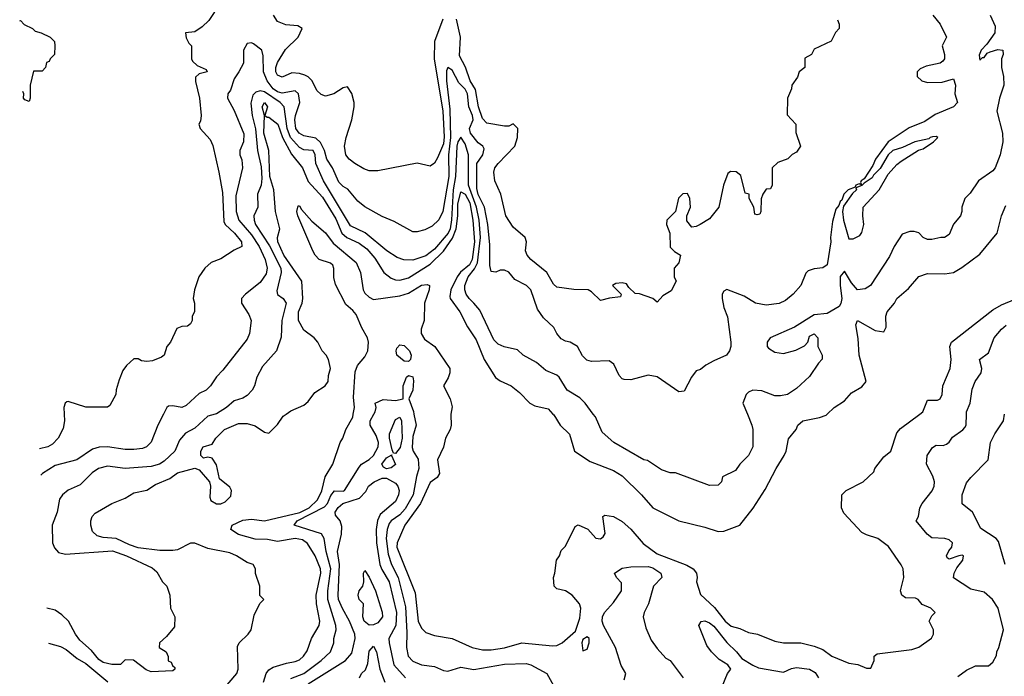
# Model space of a CAD drawing. Header units: inches. Extents: x 2348352 to 2479776, y 460422 to 613655.
# Tile 15 of 256: x 2374647 to 2379163, y 478797 to 481810. Entities that reach past the tile are written whole.
import ezdxf

# ---------------------------------------------------------------- set-up
doc = ezdxf.new("R2010")
doc.units = ezdxf.units.IN
doc.header["$MEASUREMENT"] = 0
doc.layers.add('C3477', color=7, linetype='Continuous')
doc.layers.add('C3478', color=7, linetype='Continuous')

msp = doc.modelspace()

# ---------------------------------------------------------------- linework, layer by layer
at = {"layer": 'C3477', "color": 4}
for points, elevation in [([(2374850.9, 480000), (2374852.3, 479970), (2374846.3, 479933.7), (2374824, 479890), (2374797.2, 479862.8), (2374775.3, 479850), (2374738, 479840.2)], 136), ([(2375306.2, 480000), (2375281.2, 479950), (2375250, 479872), (2375228, 479850), (2375210, 479842.8), (2375170, 479837.3), (2375130, 479837.3), (2375050, 479850.7), (2375012.1, 479847.9), (2374980.9, 479839.1), (2374908.7, 479790), (2374810, 479764), (2374752.1, 479727.9), (2374743.6, 479719.6)], 132), ([(2375543.2, 480000), (2375509.2, 479990), (2375450, 479936.3), (2375407, 479913), (2375380.1, 479879.9), (2375358.4, 479830), (2375310, 479784), (2375288.7, 479770), (2375250, 479760.4), (2375130.4, 479750.4), (2375050, 479762), (2375008.7, 479750), (2374979, 479730), (2374923.9, 479676.1), (2374869.5, 479650.5), (2374844, 479630), (2374829, 479610), (2374819.3, 479550), (2374796, 479490), (2374798, 479410), (2374807, 479387), (2374825.6, 479365.6), (2374857.6, 479357.6), (2375072.3, 479372.3), (2375137.2, 479350), (2375254.2, 479294.2), (2375276.5, 479276.5), (2375302, 479230), (2375322, 479210), (2375335.3, 479170), (2375338, 479110), (2375358, 479070), (2375356.4, 479023.6), (2375320.2, 478979.8), (2375288, 478950), (2375286, 478930), (2375318, 478910), (2375327.3, 478887.3), (2375328.4, 478868.4), (2375342, 478862), (2375347.3, 478847.3), (2375358, 478838), (2375358, 478830), (2375350, 478822), (2375250, 478818), (2375226.4, 478826.4), (2375168.4, 478871.6), (2375130, 478872), (2375110, 478852), (2375070, 478851), (2375030, 478860.7), (2375010, 478874), (2374975.8, 478915.8), (2374922.6, 478962.6), (2374902.4, 478990), (2374870.3, 479050.4), (2374839.9, 479079.9), (2374810, 479100.7), (2374771.8, 479110.5)], 128), ([(2375573, 478727), (2375642.4, 478810), (2375649.6, 478830.4), (2375646.3, 478933.7), (2375654, 478950), (2375695.3, 478990), (2375709, 479010), (2375722, 479078), (2375748.4, 479131.6), (2375766, 479150), (2375748.4, 479168.4), (2375748, 479210), (2375728.9, 479268.9), (2375728, 479290), (2375718, 479310), (2375690, 479319.3), (2375641.2, 479350), (2375610, 479363), (2375510, 479383.6), (2375450, 479407.3), (2375430, 479407.3), (2375370, 479378), (2375350, 479375.1), (2375290, 479374.7), (2375190, 479386), (2375150, 479399.8), (2375090, 479429.7), (2375030, 479434), (2375002, 479442), (2374980.9, 479460.9), (2374972.7, 479490), (2374972.7, 479510), (2374979.3, 479530), (2374993.8, 479546.2), (2375070, 479590.7), (2375130, 479614.8), (2375170, 479638.8), (2375230, 479650.6), (2375270, 479677.1), (2375335.8, 479704.2), (2375370, 479730.5), (2375450, 479752), (2375470, 479744.7), (2375518, 479690), (2375522.8, 479670), (2375518.5, 479618.5), (2375523.9, 479603.9), (2375550, 479588.5), (2375570, 479588.5), (2375590, 479598), (2375615.8, 479624.2), (2375618.4, 479650), (2375610, 479665.2), (2375562.7, 479702.7), (2375550, 479768), (2375530, 479798), (2375510, 479802), (2375490, 479798), (2375478, 479810), (2375478, 479830), (2375488.7, 479850), (2375530, 479862), (2375546, 479890), (2375586, 479930), (2375650, 479957.1), (2375690, 479957.3), (2375726.4, 479946.4), (2375770, 479918), (2375790, 479912), (2375830, 479952), (2375855.3, 479990), (2375869.3, 480000)], 124), ([(2375765.1, 478770), (2375777, 478810), (2375790, 478827.3), (2375810, 478838.4), (2375870, 478857.1), (2375910, 478864.4), (2375930, 478873.4), (2375949.3, 478890), (2375965.8, 478914.2), (2375985.1, 478970), (2376020.7, 479030), (2376023.6, 479050), (2376008.2, 479130), (2376006.6, 479170), (2376028.2, 479270), (2376026.6, 479290), (2376002.4, 479350), (2375966.7, 479406.7), (2375943.5, 479423.5), (2375910, 479429.6), (2375830, 479416.2), (2375784.2, 479424.2), (2375726.5, 479426.5), (2375650, 479447.1), (2375616, 479470), (2375621.2, 479490), (2375670, 479513.4), (2375710, 479518.4), (2375770, 479510.7), (2375932, 479548), (2375974, 479570), (2376013, 479607), (2376032.4, 479647.6), (2376047.3, 479712.7), (2376082.9, 479770), (2376117, 479870), (2376129.5, 479890), (2376142.7, 479930), (2376174.3, 479985.7), (2376177.1, 480000)], 116), ([(2375890, 478786.7), (2375950, 478810.4), (2376029.7, 478870.3), (2376072, 478910), (2376087, 478950), (2376087, 478970), (2376098.4, 479010), (2376097.6, 479030), (2376059.8, 479150), (2376059.8, 479190), (2376074.6, 479290), (2376052.4, 479370), (2376043.7, 479430), (2376031.5, 479451.5), (2375906, 479490), (2375919.3, 479510), (2376045, 479575), (2376059.1, 479590), (2376073.7, 479626.3), (2376090, 479647.7), (2376130, 479646.4), (2376136, 479650), (2376203.3, 479756.7), (2376214.5, 479770), (2376250, 479792), (2376269.6, 479810), (2376291.2, 479850), (2376292.6, 479870), (2376282.3, 479902.3), (2376255.1, 479950), (2376255.1, 479970), (2376271.7, 480000)], 112), ([(2376455.1, 480000), (2376465.5, 479950), (2376450, 479898), (2376447.3, 479847.3), (2376450.8, 479830), (2376474.2, 479794.2), (2376477.1, 479750), (2376466.1, 479713.9), (2376451.4, 479630), (2376415.1, 479565), (2376390, 479538.5), (2376350.3, 479510), (2376342.2, 479497.8), (2376331.6, 479470), (2376328, 479430), (2376337, 479357), (2376352.9, 479310), (2376382, 479250), (2376416, 479116), (2376422.6, 478997.4), (2376420.3, 478930), (2376429, 478889), (2376450, 478866), (2376490, 478850.5), (2376550, 478841.6), (2376590, 478824), (2376610, 478820.7), (2376670, 478839.5), (2376730, 478828.7), (2376870, 478852.2), (2376970, 478855.5), (2376991.3, 478850), (2377064.7, 478810), (2377095.5, 478755.5)], 112), ([(2376624.4, 480000), (2376623.8, 479996.2), (2376626, 479950), (2376622, 479930), (2376600.5, 479890), (2376590, 479848), (2376563, 479790), (2376572.2, 479727.8), (2376562, 479710), (2376530, 479686), (2376484.9, 479590), (2376413.4, 479490), (2376378, 479410), (2376377.4, 479390), (2376460.3, 479180.3), (2376474.4, 479050), (2376490, 479017.3), (2376510, 478998.8), (2376550, 478984.7), (2376630, 478970.7), (2376722, 478930), (2376770, 478919.1), (2376810, 478919.3), (2376870, 478928.5), (2376950, 478950.5), (2377090, 478937.3), (2377110, 478938.8), (2377135.3, 478950), (2377196.5, 479003.5), (2377216.6, 479063.4), (2377220.9, 479110), (2377215.1, 479130), (2377181.2, 479170), (2377150, 479189.2), (2377110, 479198), (2377098, 479210), (2377095.3, 479250), (2377102, 479270), (2377109, 479330), (2377122, 479350), (2377130, 479374), (2377150, 479394), (2377195.3, 479484.7), (2377208.4, 479491.6), (2377252.5, 479472.5), (2377290, 479431), (2377310, 479427.3), (2377323.2, 479436.8), (2377332.9, 479452.9), (2377322, 479530), (2377330, 479536), (2377370, 479530.4), (2377410, 479507.7), (2377450, 479472.7), (2377506.3, 479406.3), (2377570, 479359.5), (2377706.6, 479306.6), (2377736, 479290), (2377751, 479270), (2377754.8, 479250), (2377751, 479230), (2377770, 479172), (2377833.2, 479113.2), (2377882.8, 479050), (2377910, 479026.8), (2377950, 479016), (2377990, 478998.8), (2378030.5, 478990.5), (2378110, 478958.8), (2378150, 478950.8), (2378229.3, 478950.7), (2378290, 478935.5), (2378330, 478920.7), (2378372, 478890), (2378450, 478858), (2378491.6, 478851.6), (2378530, 478834), (2378550, 478834), (2378566, 478870), (2378566, 478890), (2378580.4, 478899.6), (2378739.3, 478920.7), (2378770, 478931.3), (2378828.4, 478971.6), (2378838, 478990), (2378838, 479010), (2378818, 479050), (2378830, 479074), (2378846, 479090), (2378826, 479110), (2378786.3, 479126.3), (2378768, 479150), (2378755.1, 479155.1), (2378710, 479157.6), (2378692.3, 479170), (2378686.6, 479190), (2378701.2, 479250), (2378699, 479290), (2378690, 479308), (2378632.1, 479392.1), (2378582, 479430), (2378530, 479446), (2378510, 479457.2), (2378426, 479546), (2378415.3, 479570), (2378418, 479630), (2378438, 479650), (2378515.3, 479690), (2378564, 479736), (2378569, 479750), (2378610, 479804.7), (2378642, 479830), (2378670, 479914.8), (2378686.5, 479933.5), (2378775.9, 480000)], 116), ([(2377092.8, 480000), (2377096.3, 479996.3), (2377126, 479950), (2377168.1, 479908.1), (2377191.3, 479830), (2377262.8, 479782.8), (2377370, 479742), (2377410, 479717.3), (2377498.8, 479630), (2377551.3, 479570), (2377670, 479510.7), (2377790, 479481.6), (2377850, 479462), (2377877, 479463), (2377949.4, 479490.6), (2378011.5, 479568.5), (2378066.3, 479653.7), (2378116, 479750), (2378153.2, 479810), (2378162.7, 479830), (2378173.2, 479886.8), (2378208.7, 479930), (2378215.3, 479950), (2378238, 479970), (2378315.8, 479984.2), (2378345.4, 479994.6), (2378350.9, 480000)], 124), ([(2377984.6, 480000), (2378005.2, 479950), (2378009, 479930), (2378009, 479850), (2377989.3, 479810.7), (2377949.3, 479770.7), (2377930, 479742), (2377870, 479712), (2377866, 479690), (2377850, 479674), (2377810, 479672), (2377654, 479730), (2377630, 479731.3), (2377590, 479744.7), (2377526.8, 479786.8), (2377510, 479791), (2377371.3, 479870), (2377318, 479918), (2377287.1, 479987.1), (2377277.6, 480000)], 128), ([(2378950, 478796), (2378990, 478824.7), (2379030, 478844.7), (2379090, 478844.7), (2379110, 478862), (2379127.3, 478892.7), (2379128, 478910), (2379138, 478930), (2379159, 479010), (2379134, 479110), (2379109, 479150), (2379070, 479182.7), (2379010, 479197.2), (2378929.3, 479249.3), (2378932.7, 479270), (2378945.4, 479294.6), (2378972.7, 479330), (2378975.3, 479350), (2378970, 479353.2), (2378954, 479350), (2378910, 479334), (2378900.2, 479340.2), (2378897.2, 479350), (2378907.7, 479372.3), (2378922.7, 479390), (2378925.2, 479410), (2378910, 479422.7), (2378890, 479429.3), (2378830, 479432.7), (2378809.6, 479449.6), (2378758, 479510), (2378769.1, 479530.9), (2378776, 479570), (2378786, 479590), (2378831.7, 479648.3), (2378841.2, 479670), (2378842.7, 479690), (2378835.5, 479715.5), (2378805.2, 479770), (2378809.2, 479810), (2378832.9, 479847.1), (2378850, 479858), (2378883.1, 479856.9), (2378898, 479862), (2378910, 479871.3), (2378925.4, 479894.6), (2378972.6, 479927.4), (2378981.3, 479938.7), (2378987.3, 479950), (2378989.1, 480000)], 112), ([(2379166, 479310), (2379136.3, 479416.3), (2379125.2, 479430), (2379055.6, 479475.6), (2379017.2, 479550), (2378969, 479589), (2378969.2, 479630), (2378990, 479684.7), (2379009, 479710), (2379088.9, 479791.1), (2379099, 479870), (2379119, 479910), (2379159, 479970), (2379164.3, 480000)], 108), ([(2375970, 478762.6), (2376140.9, 478870), (2376170, 478902.8), (2376185.1, 478970), (2376184.5, 478990), (2376158.9, 479050), (2376127.7, 479107.7), (2376109.8, 479150), (2376107.3, 479170), (2376114, 479310), (2376104.4, 479370), (2376123.5, 479450), (2376124.7, 479484.7), (2376117, 479510), (2376096, 479536), (2376094.5, 479550), (2376107.9, 479572.1), (2376129.5, 479590), (2376205.1, 479614.9), (2376234.1, 479645.8), (2376247.3, 479670), (2376272.7, 479690), (2376310, 479706), (2376330, 479705.5), (2376370, 479682.8), (2376380.7, 479670), (2376387.3, 479650), (2376384.9, 479630), (2376370, 479599), (2376300.3, 479539.7), (2376288.5, 479511.5), (2376281.7, 479470), (2376284, 479410), (2376299, 479310), (2376307.3, 479287.3), (2376341.7, 479230), (2376374.7, 479090), (2376371.6, 479030), (2376340.4, 478970), (2376342, 478950), (2376362.4, 478850), (2376416.3, 478790)], 108), ([(2377418.9, 478781.1), (2377426.6, 478810), (2377406.1, 478846.1), (2377379.7, 478930), (2377324.8, 479030), (2377318.3, 479050), (2377319.6, 479070), (2377329.6, 479090.4), (2377370, 479136), (2377406.6, 479190), (2377406.6, 479226.6), (2377384, 479250), (2377375.3, 479270), (2377410, 479293), (2377450, 479299.1), (2377530, 479300.5), (2377550, 479294.9), (2377586.8, 479270), (2377591.3, 479250), (2377554, 479210), (2377530.3, 479130), (2377510.3, 479090), (2377505.7, 479070), (2377518.9, 479018.9), (2377542.4, 478962.4), (2377570, 478924.9), (2377610, 478880.7), (2377630.8, 478870), (2377690, 478790.8)], 112), ([(2377869, 478751), (2377893.2, 478810), (2377909, 478830), (2377895.3, 478850), (2377854.8, 478874.7), (2377819.6, 478910), (2377798.7, 478938.7), (2377762.4, 479030), (2377771.7, 479048.3), (2377790, 479051.5), (2377810, 479043.1), (2377830, 479027.2), (2377890, 478952), (2377934.4, 478910), (2377959.5, 478879.5), (2378010, 478847.7), (2378035.9, 478835.9), (2378150, 478816), (2378186.8, 478833.2), (2378210, 478837.3), (2378270, 478830.6), (2378295.3, 478815.3), (2378310.6, 478790)], 112), ([(2374779.2, 478949.6), (2374833.9, 478933.9), (2374860, 478920), (2374910, 478879.1), (2374950, 478855.5), (2375051.9, 478771.9)], 124), ([(2376206, 478790), (2376215.3, 478810), (2376232.7, 478827.3), (2376243.7, 478856.3), (2376250, 478912), (2376270, 478934.8), (2376282.8, 478910), (2376298, 478830), (2376321.3, 478770)], 104)]:
    msp.add_lwpolyline(points, dxfattribs=dict(at, elevation=elevation))
for points, elevation in [([(2376370, 479819), (2376361.2, 479821.2), (2376355.5, 479835.5), (2376342.6, 479890), (2376343.5, 479910), (2376370, 479976), (2376390, 479986), (2376398, 479970), (2376400.9, 479890), (2376392.3, 479847.7)], 108), ([(2376330, 479749), (2376316, 479756), (2376307.3, 479770), (2376330, 479799.1), (2376354, 479814), (2376352, 479810), (2376370.5, 479769.5), (2376350, 479753.2)], 108), ([(2376250, 479032.3), (2376227.3, 479050), (2376220.9, 479070), (2376224, 479130), (2376204, 479150), (2376199, 479170), (2376204, 479190), (2376221.2, 479210), (2376225.2, 479230), (2376224, 479270), (2376230, 479282), (2376250, 479252), (2376279.1, 479190), (2376310, 479092), (2376310.4, 479069.6), (2376290, 479042.7), (2376270, 479032.7)], 104), ([(2377250, 478978), (2377230, 478966), (2377224.7, 478950), (2377230, 478914), (2377250, 478922), (2377258, 478950), (2377258, 478970)], 116)]:
    msp.add_lwpolyline(points, close=True, dxfattribs=dict(at, elevation=elevation))
at = {"layer": 'C3478', "color": 4}
for points, elevation in [([(2375562, 481878), (2375514.2, 481805.8), (2375483.3, 481776.7), (2375450, 481754.8), (2375408, 481750), (2375410, 481726), (2375422, 481702), (2375435.3, 481690), (2375435.3, 481630), (2375440.2, 481620.2), (2375460.2, 481600.2), (2375502, 481582), (2375506, 481570), (2375470, 481562), (2375454, 481546), (2375452.9, 481527.1), (2375472, 481450), (2375479.3, 481370), (2375476, 481344), (2375469.2, 481330), (2375475.3, 481310), (2375520.9, 481260.9), (2375532.3, 481232.3), (2375560.5, 481110), (2375576.6, 481016.6), (2375583.3, 480883.3), (2375589.5, 480869.5), (2375632, 480830), (2375664, 480790), (2375666, 480770), (2375630, 480752), (2375570, 480712), (2375524.7, 480695.3), (2375495.3, 480670), (2375468.7, 480630), (2375448.7, 480570), (2375442, 480530), (2375448, 480510), (2375448, 480470), (2375438, 480450), (2375438, 480430), (2375430, 480414), (2375416.4, 480403.6), (2375390, 480402), (2375367.3, 480392.7), (2375338, 480330), (2375322, 480310), (2375309.2, 480270.8), (2375298, 480262), (2375255.5, 480244.5), (2375230, 480241), (2375205.4, 480245.4), (2375190, 480254), (2375170, 480254), (2375136.4, 480223.6), (2375120.4, 480199.6), (2375103.1, 480156.9), (2375088.9, 480111.1), (2375088, 480090), (2375060.4, 480039.6), (2375050, 480032), (2374950, 480031.3), (2374870, 480058.8), (2374863.2, 480056.8), (2374855.3, 480050), (2374849.5, 480030.5), (2374850.9, 480000)], 136), ([(2374646.9, 481805), (2374650, 481806), (2374667.3, 481787.3), (2374706, 481770), (2374718, 481758), (2374746, 481750), (2374786, 481730), (2374806, 481710), (2374808, 481690), (2374806, 481650), (2374786, 481630), (2374782, 481618), (2374770, 481614), (2374766, 481590), (2374750, 481574), (2374710, 481574), (2374695.3, 481510), (2374695.3, 481450), (2374690, 481434), (2374670, 481442), (2374664.7, 481450), (2374666, 481470), (2374662, 481480.1)], 144), ([(2378835.3, 481830), (2378868, 481790), (2378898, 481730), (2378878, 481690), (2378888, 481650), (2378888, 481630), (2378880.4, 481619.6), (2378868, 481610), (2378803.9, 481596.1), (2378776.2, 481583.8), (2378762.7, 481570), (2378762.7, 481550), (2378784, 481530), (2378810, 481522.4), (2378877.1, 481522.9), (2378930, 481538), (2378939, 481510), (2378935.3, 481470), (2378948.7, 481430), (2378929, 481410), (2378845.8, 481374.2), (2378797.8, 481342.2), (2378726.6, 481313.4), (2378629.8, 481250.2), (2378572.3, 481170), (2378559.3, 481140.7), (2378520.4, 481079.6), (2378506, 481070), (2378503.1, 481063.1), (2378507.3, 481052.7), (2378496.9, 481056.9), (2378482, 481050), (2378479, 481041), (2378446, 481030), (2378427.3, 481010), (2378418, 480982), (2378410, 480976), (2378403.2, 480956.8), (2378390, 480941), (2378375.3, 480884.7), (2378365.1, 480810), (2378367, 480790), (2378350, 480684.7), (2378330, 480671), (2378290, 480666.8), (2378262.7, 480657.3), (2378253.2, 480646.8), (2378229, 480590), (2378194, 480550), (2378158.9, 480521.1), (2378130, 480507.3), (2378070, 480500.7), (2378022, 480510), (2377970, 480540.7), (2377890, 480571.3), (2377876.4, 480563.6), (2377869.1, 480550.9), (2377869.2, 480530), (2377876, 480490), (2377892.9, 480447.1), (2377908.7, 480330), (2377908.7, 480310), (2377902, 480290), (2377888, 480270), (2377830, 480244.7), (2377794.6, 480225.4), (2377770, 480204.7), (2377750, 480198), (2377728.7, 480170), (2377694.6, 480105.4), (2377670, 480102), (2377570, 480170.7), (2377530, 480178.8), (2377450, 480158), (2377419.6, 480159.6), (2377410, 480162), (2377396.9, 480176.9), (2377371.3, 480230), (2377350, 480244.7), (2377270, 480241), (2377247.5, 480247.5), (2377227.5, 480267.5), (2377204.7, 480310), (2377172, 480330), (2377150, 480334.8), (2377130, 480346), (2377111, 480370), (2377097.3, 480397.3), (2377050, 480442), (2377022, 480482), (2376990.6, 480570), (2376970.8, 480590), (2376918, 480618), (2376890, 480651), (2376870, 480661), (2376850, 480661), (2376830, 480652), (2376810, 480654), (2376802.8, 480682.8), (2376803.4, 480776.6), (2376793.4, 480870), (2376778.5, 480950), (2376750, 481008.4), (2376744.2, 481035.8), (2376743.6, 481150), (2376770.4, 481190), (2376776.7, 481216.7), (2376770.8, 481230), (2376750, 481244.9), (2376714.9, 481290), (2376710.3, 481310), (2376726.5, 481350), (2376724.4, 481370), (2376707.6, 481410), (2376700.9, 481470), (2376690.8, 481490.8), (2376660.8, 481520.8), (2376630, 481579.1), (2376610, 481591.3), (2376604.4, 481575.6), (2376604.4, 481530), (2376619.1, 481399.1), (2376623.2, 481270), (2376614.3, 481190), (2376614.8, 481090), (2376587.3, 480930), (2376570, 480891), (2376538, 480862), (2376505.4, 480845.4), (2376470, 480836), (2376450, 480836), (2376364.5, 480884.5), (2376310, 480906.8), (2376230, 480950.7), (2376198, 480978), (2376152.1, 481032.1), (2376130, 481044.9), (2376110, 481064), (2376081.1, 481130), (2376054.9, 481170), (2376045.2, 481210), (2376027.1, 481247.1), (2376005.7, 481265.7), (2375950, 481277.1), (2375928.4, 481290), (2375914, 481310), (2375909.2, 481350), (2375911.6, 481370), (2375931.5, 481430), (2375926, 481470), (2375910, 481483.1), (2375850, 481472.6), (2375830, 481479.1), (2375810, 481492.9), (2375781.5, 481530), (2375765.7, 481570), (2375763.8, 481643.8), (2375757.3, 481670), (2375719.9, 481699.9), (2375710, 481704), (2375690, 481701), (2375672.7, 481670), (2375672.7, 481610), (2375652.7, 481570), (2375630, 481538), (2375613.3, 481486.7), (2375601.2, 481470), (2375599.3, 481450), (2375630, 481394), (2375674.2, 481285.8), (2375672.7, 481250), (2375657.2, 481210), (2375657.2, 481190), (2375666.3, 481166.3), (2375669.3, 481130.7), (2375638.3, 481001.7), (2375639.7, 480930), (2375651.5, 480890), (2375710, 480823), (2375745.7, 480770), (2375772.6, 480710), (2375781.6, 480670), (2375776.6, 480643.4), (2375750, 480604), (2375682, 480550), (2375664, 480530), (2375664, 480510), (2375697.5, 480457.5), (2375709, 480430), (2375701.2, 480370), (2375690, 480344.7), (2375578.6, 480201.4), (2375550, 480171.3), (2375522, 480130), (2375502, 480110), (2375470, 480094.8), (2375410, 480039.1), (2375390, 480030.6), (2375350, 480038), (2375330, 480036.3), (2375321.2, 480030), (2375306.2, 480000)], 132), ([(2376588.1, 481811.9), (2376549.7, 481710), (2376547.7, 481630), (2376587.3, 481390), (2376593.1, 481273.1), (2376590, 481241), (2376563.3, 481176.7), (2376550, 481151.3), (2376530, 481138), (2376470, 481151), (2376290, 481116), (2376250, 481116), (2376225.2, 481125.2), (2376184.7, 481150), (2376158, 481170), (2376142.8, 481190), (2376137.3, 481230), (2376144, 481270), (2376170.8, 481350), (2376181, 481410), (2376181, 481430), (2376170, 481472), (2376150, 481502), (2376130, 481498), (2376088, 481470), (2376050, 481458.8), (2376030, 481466), (2376010, 481484.7), (2375987.7, 481530), (2375970, 481547.7), (2375955.3, 481555.3), (2375930, 481563), (2375894.6, 481565.4), (2375850, 481546), (2375830, 481556), (2375822, 481570), (2375822, 481590), (2375830, 481614), (2375866.7, 481673.3), (2375924, 481730), (2375942, 481770), (2375922, 481782), (2375866.8, 481786.8), (2375830, 481801), (2375810.8, 481830)], 136), ([(2378398, 481810), (2378406, 481790), (2378406, 481770), (2378388.4, 481751.6), (2378368.4, 481711.6), (2378290, 481674), (2378278, 481650), (2378247.3, 481632.7), (2378248, 481590), (2378222, 481570), (2378213.6, 481546.4), (2378188, 481510), (2378187.3, 481492.7), (2378168, 481450), (2378167.3, 481372.7), (2378206, 481330), (2378207.3, 481292.7), (2378228, 481230), (2378210, 481202), (2378190, 481192), (2378170, 481172), (2378124.7, 481155.3), (2378098, 481130), (2378098, 481050), (2378090, 481034), (2378070, 481032), (2378055.3, 481010), (2378047.3, 480987.3), (2378046, 480930), (2378042, 480918), (2378030, 480914), (2378018, 480918), (2378014, 480950), (2377992, 480990), (2377992, 481010), (2377974, 481014), (2377954.9, 481094.9), (2377932.2, 481112.2), (2377907.3, 481112.7), (2377895.5, 481104.5), (2377875.1, 481050), (2377853.2, 480950), (2377810, 480896), (2377768, 480870), (2377750, 480861), (2377730, 480858), (2377707.3, 480887.3), (2377706, 480910), (2377722.8, 480950), (2377721, 480990), (2377710, 481012), (2377689.1, 481010.9), (2377669.2, 480990.8), (2377654, 480930), (2377615.3, 480890), (2377614, 480870), (2377629.2, 480830), (2377630, 480766), (2377650, 480746), (2377678, 480730), (2377670, 480694), (2377648, 480670), (2377648, 480630), (2377658, 480610), (2377634.6, 480565.4), (2377596.4, 480543.6), (2377570, 480514), (2377551.3, 480531.3), (2377490, 480552), (2377470, 480554), (2377441, 480581), (2377430, 480598), (2377410, 480602), (2377380.4, 480599.6), (2377366, 480590), (2377406, 480550), (2377402, 480538), (2377352.7, 480532.7), (2377310, 480522), (2377270, 480562), (2377254, 480570), (2377188.7, 480571.3), (2377110, 480582.8), (2377095.9, 480595.9), (2377064, 480650), (2376991, 480710), (2376974.8, 480730), (2376967.3, 480750), (2376971, 480790), (2376964.7, 480810), (2376910, 480858), (2376876, 480910), (2376853.4, 481010), (2376826, 481070), (2376821, 481110), (2376826.8, 481130), (2376841, 481150), (2376917.3, 481230), (2376930.8, 481270), (2376931.3, 481310), (2376910, 481332), (2376890, 481322), (2376870, 481322), (2376790, 481335.5), (2376770, 481357.3), (2376751.6, 481410), (2376736.9, 481490), (2376712.9, 481530), (2376692.1, 481592.1), (2376664.7, 481644.7), (2376668.9, 481730), (2376650, 481812)], 136), ([(2379098, 481830), (2379120.2, 481780.2), (2379119.5, 481750), (2379083, 481697), (2379057.2, 481670), (2379047, 481647), (2379050, 481624), (2379063.5, 481636.5), (2379070, 481637.2), (2379084.1, 481655.9), (2379098, 481662), (2379132.5, 481672.5), (2379155.3, 481670), (2379157.2, 481650), (2379149.3, 481630), (2379149.2, 481590), (2379159, 481550), (2379161.2, 481510), (2379141.2, 481450), (2379129, 481390), (2379154, 481290), (2379155.3, 481250), (2379144, 481190), (2379121.2, 481130), (2379110, 481116), (2379044, 481070), (2379005.6, 481014.4), (2378982, 480990), (2378968.7, 480950), (2378968.7, 480930), (2378962, 480910), (2378930, 480872), (2378910, 480824.7), (2378888.7, 480811.3), (2378871.3, 480811.3), (2378830, 480800.7), (2378810, 480802), (2378791.3, 480810), (2378770, 480831.3), (2378750, 480838), (2378730, 480838), (2378694, 480826), (2378657.2, 480770), (2378635.9, 480724.1), (2378549.3, 480590.7), (2378524.7, 480575.3), (2378490, 480571), (2378461.8, 480601.8), (2378430, 480656), (2378410, 480632), (2378409.7, 480590), (2378416.9, 480530), (2378412.7, 480507.3), (2378405.4, 480494.6), (2378350, 480462), (2378290, 480456), (2378200.2, 480399.8), (2378088.7, 480350), (2378075.3, 480330), (2378075.3, 480310), (2378082, 480302), (2378110, 480284), (2378150, 480279), (2378206.4, 480293.6), (2378246, 480314), (2378262, 480330), (2378270, 480358), (2378290, 480368), (2378308, 480350), (2378308, 480310), (2378328, 480270), (2378327.3, 480252.7), (2378310, 480234), (2378270, 480172), (2378210, 480118), (2378169.1, 480090.9), (2378136.5, 480083.5), (2378110, 480084), (2378050, 480106.8), (2378010, 480110.8), (2377990, 480101), (2377979, 480090), (2377964, 480050), (2377984.6, 480000)], 128), ([(2377277.6, 480000), (2377241, 480050), (2377215.2, 480075.2), (2377158, 480110), (2377121, 480170), (2377110, 480178.8), (2377059.9, 480199.9), (2377016.7, 480236.7), (2376956, 480270), (2376930, 480294.8), (2376868.7, 480308.7), (2376841.4, 480321.4), (2376821.4, 480341.4), (2376756.7, 480476.7), (2376730.5, 480510), (2376708, 480530), (2376694.9, 480550), (2376688.5, 480570), (2376688.7, 480590), (2376703.1, 480630), (2376733.4, 480666.6), (2376745.9, 480694.1), (2376759.8, 480810), (2376754, 480890), (2376742.7, 480950), (2376704.8, 481050), (2376704.9, 481190), (2376690, 481241), (2376670, 481270.6), (2376657, 481250), (2376651.8, 481230), (2376645.6, 481090), (2376635.2, 481030), (2376628, 480892), (2376620.8, 480850), (2376611.7, 480830), (2376550, 480757.1), (2376510, 480726.4), (2376450, 480706), (2376408.3, 480708.3), (2376378.8, 480718.8), (2376331, 480750), (2376232.1, 480832.1), (2376164.8, 480864.8), (2376040.3, 481070), (2376005.3, 481150), (2376002, 481190), (2375992.2, 481210), (2375950, 481213.4), (2375930, 481223.1), (2375889.2, 481270), (2375873.7, 481310), (2375859.3, 481410), (2375841.3, 481430), (2375770, 481478.5), (2375750, 481483.1), (2375730, 481478), (2375716.6, 481463.4), (2375707.2, 481427.2), (2375712.6, 481370), (2375728.7, 481308.7), (2375737.6, 481210), (2375754.5, 481134.5), (2375758.2, 481081.8), (2375755.1, 481050), (2375737.6, 481010), (2375739.3, 480950), (2375720.9, 480910), (2375721.6, 480890), (2375728.3, 480870), (2375791.9, 480771.9), (2375844, 480670), (2375846.3, 480650), (2375826.3, 480566.3), (2375830, 480548.7), (2375855.3, 480530), (2375869.2, 480510), (2375849.5, 480430), (2375846.3, 480353.7), (2375825.2, 480290), (2375761.2, 480218.8), (2375734, 480170), (2375724, 480130), (2375713.2, 480110), (2375690, 480086), (2375670, 480074), (2375630, 480061), (2375595.3, 480030), (2375550, 480002), (2375543.2, 480000)], 128), ([(2375869.3, 480000), (2375890, 480014.8), (2375950, 480040.7), (2375970, 480058.8), (2376000.1, 480099.9), (2376048, 480130), (2376062, 480150), (2376063.1, 480176.9), (2376072.3, 480210), (2376064, 480250), (2376053.2, 480270), (2376034, 480290), (2376014, 480330), (2375997.2, 480350), (2375950, 480386), (2375925.1, 480430), (2375926, 480470), (2375942.9, 480510), (2375945.6, 480530), (2375940.5, 480610), (2375858.5, 480730), (2375831.6, 480790), (2375829.7, 480810.3), (2375840.7, 480850), (2375819.8, 480930), (2375812.4, 481030), (2375794.2, 481090), (2375789.8, 481209.8), (2375767.2, 481290), (2375769.6, 481369.6), (2375759.5, 481410), (2375769.4, 481430), (2375784, 481410), (2375771.3, 481370), (2375782, 481362), (2375790, 481363), (2375830.2, 481330.2), (2375852, 481270), (2375892.8, 481192.8), (2375944.2, 481130), (2375970, 481067.7), (2376035.1, 480995.1), (2376096.7, 480896.7), (2376124.7, 480830), (2376147.2, 480810), (2376203.9, 480783.9), (2376238.8, 480758.8), (2376275.3, 480715.3), (2376316.4, 480650), (2376350, 480624.6), (2376370, 480616), (2376390, 480614.3), (2376430, 480626.2), (2376530, 480687.7), (2376590, 480747.5), (2376632, 480808), (2376649.3, 480850), (2376656.8, 480910), (2376656.3, 480963.7), (2376670, 481020.7), (2376690, 481008.8), (2376710.7, 480970), (2376725.7, 480890), (2376732.1, 480790), (2376721.6, 480710), (2376710, 480685.3), (2376667.9, 480652.1), (2376653.2, 480630), (2376624.4, 480570), (2376619.9, 480539.9), (2376621.6, 480530), (2376664.9, 480470), (2376700.9, 480400.9), (2376740.6, 480340.6), (2376777.1, 480250), (2376828.5, 480168.5), (2376850, 480153.4), (2376901, 480130), (2376938.8, 480098.8), (2376986, 480050), (2377010, 480038.8), (2377070, 480024.7), (2377092.8, 480000)], 124), ([(2376177.1, 480000), (2376183, 480030), (2376178.5, 480078.5), (2376185.1, 480194.9), (2376196.1, 480223.9), (2376230, 480262.8), (2376243.7, 480290), (2376246.6, 480330), (2376242.7, 480350), (2376216.1, 480396.1), (2376190, 480457.2), (2376175.6, 480475.6), (2376143.1, 480503.1), (2376095.1, 480595.1), (2376087.1, 480627.1), (2376088.2, 480668.2), (2376083.3, 480683.3), (2376073, 480693), (2376020.9, 480710), (2376001.6, 480730), (2375991.5, 480750), (2375923.1, 480910), (2375918.4, 480930), (2375924, 480956), (2375930, 480956), (2375939, 480939), (2375986.2, 480886.2), (2376050, 480831.7), (2376085.3, 480785.3), (2376190, 480696.3), (2376210.3, 480649.7), (2376222, 480570), (2376230, 480554.9), (2376250, 480537.1), (2376270, 480525.5), (2376390, 480543.6), (2376430, 480555.2), (2376490, 480591.2), (2376515.1, 480595.1), (2376526, 480590), (2376524.4, 480570), (2376503.7, 480510), (2376501.6, 480430), (2376487.7, 480390), (2376487.7, 480370), (2376503.4, 480343.4), (2376550.7, 480310), (2376619.1, 480210), (2376619.1, 480190), (2376612.7, 480167.3), (2376591.3, 480130), (2376621, 480070), (2376630, 480034), (2376624.4, 480000)], 116), ([(2378350.9, 480000), (2378382, 480030), (2378430, 480061), (2378462.5, 480097.5), (2378510, 480124.7), (2378528.7, 480150), (2378497.2, 480270), (2378492.7, 480347.3), (2378482, 480410), (2378488.7, 480430), (2378570, 480384.4), (2378610, 480378), (2378621.2, 480398.8), (2378619.3, 480450), (2378625.2, 480470), (2378659, 480510), (2378670, 480531.3), (2378723.2, 480576.8), (2378770, 480631.3), (2378810, 480646), (2378890, 480644), (2378930, 480650.7), (2378967.2, 480672.8), (2379050, 480734.8), (2379129.4, 480830.6), (2379149.3, 480910), (2379170, 480958)], 124), ([(2378775.9, 480000), (2378789.3, 480010), (2378810, 480064.7), (2378856.5, 480063.5), (2378869.2, 480070.8), (2378877.2, 480090), (2378881.2, 480130), (2378915.1, 480210), (2378918.4, 480250), (2378912.3, 480310), (2378921.2, 480330), (2379110, 480478), (2379150, 480501.6), (2379212.4, 480527.6)], 116), ([(2378989.1, 480000), (2378989.4, 480010), (2379006, 480050), (2379014.6, 480114.6), (2379029.3, 480150), (2379057.2, 480190), (2379059, 480210), (2379049, 480251), (2379090, 480282), (2379116, 480350), (2379149.3, 480390), (2379171.6, 480408.4)], 112), ([(2376271.7, 480000), (2376277.2, 480010), (2376282, 480030), (2376278, 480050), (2376313.2, 480066.8), (2376370, 480062), (2376406, 480070), (2376406, 480130), (2376421.2, 480170), (2376430, 480177.3), (2376450, 480171), (2376452.8, 480152.8), (2376450.5, 480109.5), (2376431, 480070), (2376452.5, 480012.5), (2376455.1, 480000)], 112)]:
    msp.add_lwpolyline(points, dxfattribs=dict(at, elevation=elevation))
for points, elevation in [([(2378850, 481274), (2378832.7, 481272.7), (2378822, 481270), (2378816.9, 481263.1), (2378752, 481250), (2378696.4, 481223.6), (2378651, 481210), (2378630.7, 481190), (2378593, 481127), (2378563, 481097), (2378556.4, 481083.6), (2378519.6, 481060.4), (2378510, 481049), (2378482, 481038), (2378484.7, 481030), (2378466.8, 481013.2), (2378425.4, 480954.6), (2378420.7, 480930), (2378425.5, 480890), (2378450, 480804.7), (2378470, 480804.7), (2378500.4, 480819.6), (2378510, 480834), (2378519, 480870), (2378514, 480910), (2378515.3, 480950), (2378589, 481030), (2378630, 481101), (2378670, 481146), (2378690, 481161), (2378769.1, 481210.9), (2378790, 481218), (2378838, 481250), (2378858, 481270)], 132), ([(2376430, 480241.2), (2376410, 480242.7), (2376377.2, 480270), (2376373.2, 480290), (2376377.2, 480302.8), (2376390, 480318), (2376410, 480314.8), (2376434.9, 480290), (2376442, 480270), (2376438.8, 480250)], 112)]:
    msp.add_lwpolyline(points, close=True, dxfattribs=dict(at, elevation=elevation))

doc.saveas('drawing.dxf')
